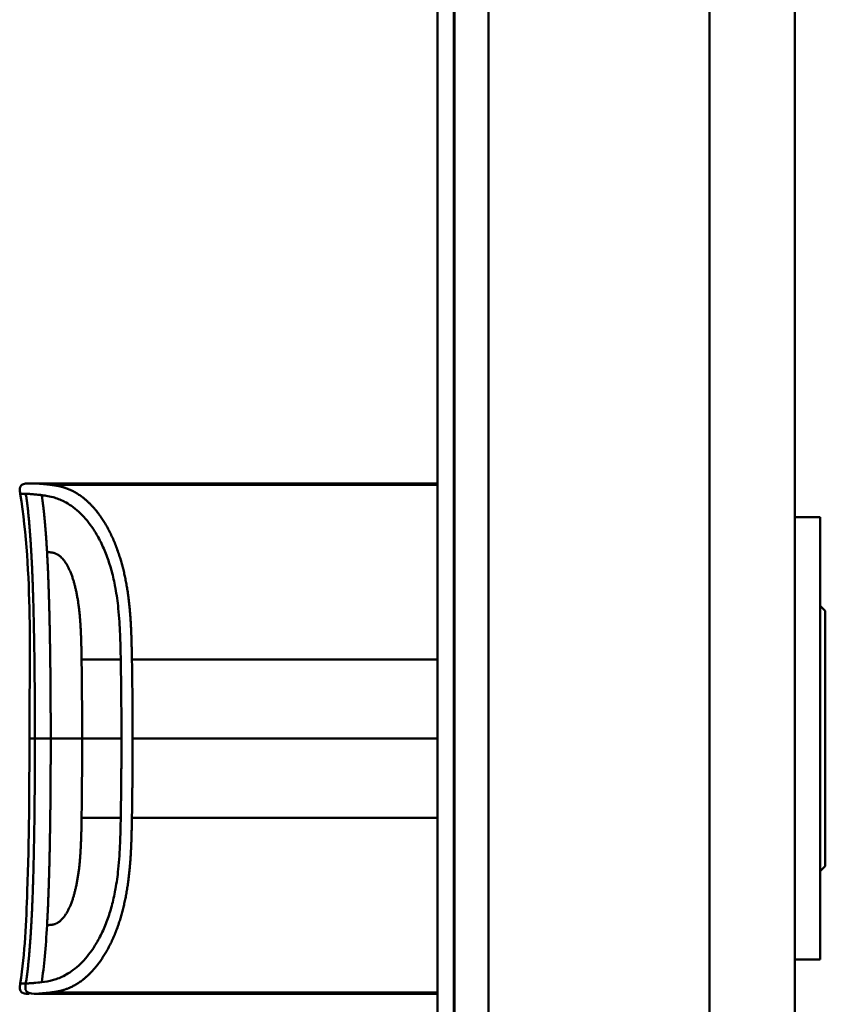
# Model space of a CAD drawing. Header units: millimetres. Extents: x 20 to 833, y 20 to 574.
# Tile 12 of 21: x 389 to 436, y 400 to 458. Entities that reach past the tile are written whole.
import ezdxf

# ---------------------------------------------------------------- set-up
doc = ezdxf.new("R2010")
doc.units = ezdxf.units.MM
doc.header["$LTSCALE"] = 2
doc.layers.add('Sichtbare Kanten(DIN)', color=7, linetype='Continuous', lineweight=50)
doc.layers.add('Sichtbare tangentiale Kanten(DIN)', color=7, linetype='Continuous', lineweight=50)

msp = doc.modelspace()

# ---------------------------------------------------------------- linework, layer by layer
at = {"layer": 'Sichtbare Kanten(DIN)'}
for p, q in [((413.413, 298.547), (413.413, 489.978)), ((414.383, 489.978), (414.383, 298.547)), ((414.413, 489.978), (414.413, 298.547)), ((434.413, 299.547), (434.413, 488.978)), ((400.924, 430.75), (389.745, 430.75)), ((400.924, 430.75), (413.413, 430.75)), ((402.097, 430.746), (402.416, 430.746)), ((402.416, 430.742), (402.416, 430.746)), ((402.504, 430.729), (402.504, 430.72)), ((402.678, 430.738), (402.678, 430.734)), ((403.876, 430.717), (402.911, 430.717)), ((402.971, 430.738), (403.596, 430.738)), ((402.971, 430.735), (402.971, 430.738)), ((403.596, 430.746), (403.876, 430.746)), ((403.596, 430.738), (403.596, 430.746)), ((403.596, 430.735), (403.596, 430.738)), ((403.596, 430.722), (403.596, 430.735)), ((403.596, 430.717), (403.596, 430.722)), ((403.876, 430.746), (403.876, 430.717)), ((404.395, 430.746), (405.881, 430.746)), ((404.395, 430.744), (404.395, 430.746)), ((405.604, 430.744), (404.395, 430.744)), ((404.409, 430.722), (405.604, 430.722)), ((404.409, 430.717), (404.409, 430.722)), ((405.881, 430.717), (404.409, 430.717)), ((404.542, 430.737), (405.604, 430.737)), ((404.542, 430.733), (404.542, 430.737)), ((405.604, 430.733), (404.542, 430.733)), ((405.604, 430.744), (405.604, 430.737)), ((405.604, 430.733), (405.604, 430.737)), ((405.604, 430.733), (405.604, 430.722)), ((405.604, 430.717), (405.604, 430.722)), ((405.881, 430.746), (405.881, 430.717)), ((406.523, 430.719), (406.523, 430.725)), ((406.671, 430.736), (406.671, 430.741)), ((406.758, 430.735), (406.758, 430.739)), ((407.211, 430.737), (407.211, 430.733)), ((407.428, 430.723), (407.44, 430.723)), ((407.428, 430.717), (407.428, 430.723)), ((407.499, 430.731), (407.487, 430.731)), ((407.615, 430.728), (407.615, 430.735)), ((407.62, 430.719), (407.62, 430.728)), ((407.745, 430.721), (407.745, 430.734)), ((408.394, 430.719), (408.394, 430.725)), ((408.542, 430.736), (408.542, 430.741)), ((408.628, 430.735), (408.628, 430.739)), ((409.081, 430.737), (409.081, 430.733)), ((409.298, 430.723), (409.311, 430.723)), ((409.298, 430.717), (409.298, 430.723)), ((409.37, 430.731), (409.357, 430.731)), ((409.485, 430.728), (409.485, 430.735)), ((409.49, 430.719), (409.49, 430.728)), ((409.615, 430.721), (409.615, 430.734)), ((410.456, 430.717), (410.179, 430.717)), ((410.456, 430.738), (410.456, 430.717)), ((411.6, 430.717), (411.6, 430.738)), ((411.877, 430.717), (411.6, 430.717)), ((412.282, 430.746), (413.413, 430.746)), ((412.282, 430.744), (412.282, 430.746)), ((413.413, 430.744), (412.282, 430.744)), ((412.297, 430.722), (413.413, 430.722)), ((412.297, 430.717), (412.297, 430.722)), ((413.413, 430.717), (412.297, 430.717)), ((412.429, 430.737), (413.413, 430.737)), ((412.429, 430.733), (412.429, 430.737)), ((413.413, 430.733), (412.429, 430.733)), ((435.913, 428.762), (434.413, 428.762)), ((435.913, 402.762), (435.913, 428.762)), ((436.213, 423.262), (435.913, 423.562)), ((436.213, 408.262), (436.213, 423.262)), ((436.213, 408.262), (435.913, 407.962)), ((435.913, 402.762), (434.413, 402.762)), ((389.745, 400.75), (389.745, 400.75)), ((390.697, 400.75), (389.751, 400.75)), ((413.413, 400.827), (390.697, 400.827)), ((390.697, 400.75), (390.697, 400.827)), ((400.924, 400.75), (390.697, 400.75)), ((400.924, 400.75), (413.413, 400.75)), ((402.298, 400.772), (402.3, 400.806)), ((403.14, 400.772), (402.298, 400.772)), ((402.3, 400.806), (403.141, 400.806)), ((403.141, 400.806), (403.14, 400.772)), ((403.14, 400.772), (403.14, 400.806)), ((403.35, 400.767), (403.352, 400.811)), ((404.922, 400.772), (403.35, 400.767)), ((403.352, 400.811), (404.924, 400.806)), ((404.922, 400.772), (404.922, 400.806)), ((404.924, 400.806), (404.922, 400.772)), ((405.987, 400.773), (405.988, 400.805)), ((406.265, 400.773), (405.987, 400.773)), ((405.988, 400.805), (406.266, 400.805)), ((406.266, 400.805), (406.265, 400.791)), ((406.265, 400.791), (406.265, 400.805)), ((406.265, 400.773), (406.265, 400.805)), ((406.265, 400.787), (406.265, 400.805)), ((406.265, 400.791), (407.413, 400.791)), ((406.265, 400.787), (406.265, 400.773)), ((407.413, 400.787), (406.265, 400.787)), ((407.413, 400.791), (407.414, 400.805)), ((407.413, 400.787), (407.413, 400.791)), ((407.413, 400.773), (407.413, 400.787)), ((407.69, 400.773), (407.413, 400.773)), ((407.414, 400.805), (407.692, 400.805)), ((407.69, 400.773), (407.69, 400.805)), ((407.692, 400.805), (407.69, 400.773)), ((408.275, 400.773), (408.277, 400.805)), ((409.767, 400.773), (408.275, 400.773)), ((408.277, 400.805), (409.754, 400.805)), ((408.553, 400.777), (408.553, 400.805)), ((408.554, 400.787), (408.553, 400.777)), ((408.553, 400.777), (409.767, 400.777)), ((408.554, 400.791), (408.554, 400.805)), ((408.554, 400.787), (408.554, 400.805)), ((408.555, 400.801), (408.554, 400.791)), ((408.554, 400.791), (409.62, 400.791)), ((409.62, 400.787), (408.554, 400.787)), ((408.555, 400.801), (408.555, 400.805)), ((409.754, 400.801), (408.555, 400.801)), ((409.62, 400.791), (409.62, 400.787)), ((409.62, 400.787), (409.62, 400.791)), ((409.754, 400.801), (409.754, 400.805)), ((409.754, 400.805), (409.754, 400.801)), ((409.767, 400.773), (409.767, 400.777)), ((409.767, 400.777), (409.767, 400.773)), ((410.174, 400.786), (410.175, 400.805)), ((410.175, 400.805), (410.453, 400.805)), ((410.453, 400.805), (410.452, 400.786)), ((410.452, 400.786), (410.452, 400.805)), ((411.021, 400.776), (411.028, 400.776)), ((411.6, 400.786), (411.601, 400.805)), ((411.601, 400.805), (411.879, 400.805)), ((411.879, 400.805), (411.878, 400.786)), ((412.571, 400.797), (412.571, 400.804)), ((412.69, 400.793), (412.702, 400.793)), ((412.762, 400.801), (412.749, 400.801)), ((412.974, 400.787), (412.974, 400.791)), ((413.12, 400.787), (413.12, 400.791))]:
    msp.add_line(p, q, dxfattribs=at)
for centre, major_axis, ratio, start_param, end_param in [((407.303, 430.728), (0.322, 0), 0.013262, 0.786802, 0.914041), ((405.91, 430.719), (-1.913, -0.011), 0.006639, 3.429951, 3.612913), ((409.173, 430.728), (0.322, 0), 0.013262, 0.786802, 0.914041), ((407.781, 430.719), (-1.913, -0.011), 0.006639, 3.429951, 3.612913), ((413.625, 400.83), (-3.451, -0.044), 0.011103, 6.282408, 7.000747), ((425.641, 401.045), (-15.189, -0.259), 0.004801, 6.282857, 6.55779), ((408.433, 400.83), (-3.445, 0.044), 0.011135, 2.422769, 3.141233), ((413.354, 400.792), (0.782, -0.005), 0.010226, 2.454807, 2.912638), ((412.708, 400.794), (0.106, -0.001), 0.007954, 4.233479, 4.541557), ((415.236, 400.786), (2.616, -0.013), 0.003817, 2.751869, 2.81101), ((412.278, 400.789), (1.242, -0.007), 0.008545, 5.745492, 5.865568)]:
    msp.add_ellipse(centre, major_axis=major_axis, ratio=ratio, start_param=start_param, end_param=end_param, dxfattribs=at)
for points, degree, knots in [([(388.901, 430.14), (388.886, 430.237), (388.869, 430.336), (388.879, 430.462), (388.884, 430.491), (388.897, 430.538), (388.904, 430.556), (388.922, 430.591), (388.933, 430.608), (388.958, 430.639), (388.973, 430.652), (389.02, 430.689), (389.057, 430.707), (389.132, 430.731), (389.172, 430.738), (389.25, 430.747), (389.29, 430.749), (389.333, 430.75), (389.338, 430.75), (389.348, 430.75), (389.352, 430.75), (389.361, 430.75), (389.365, 430.75), (389.371, 430.75), (389.373, 430.75), (389.383, 430.75), (389.385, 430.75), (389.394, 430.75), (389.394, 430.75), (389.399, 430.75), (389.402, 430.75), (389.411, 430.75), (389.414, 430.75), (389.419, 430.75), (389.42, 430.75), (389.422, 430.75), (389.423, 430.75), (389.423, 430.75), (389.423, 430.75), (389.424, 430.75), (389.424, 430.75), (389.424, 430.75), (389.424, 430.75), (389.424, 430.75), (389.424, 430.75), (389.424, 430.75)], 3, [0, 0, 0, 0, 0.0294981, 0.0294981, 0.0381621, 0.0381621, 0.0440716, 0.0440716, 0.049991, 0.049991, 0.0559127, 0.0559127, 0.0678955, 0.0678955, 0.0797352, 0.0797352, 0.0915284, 0.0915284, 0.0930023, 0.0930023, 0.0944843, 0.0944843, 0.0959807, 0.0959807, 0.0974675, 0.0974675, 0.1034704, 0.1034704, 0.1270522, 0.1270522, 0.1879354, 0.1879354, 0.2107677, 0.2107677, 0.21505, 0.21505, 0.215418, 0.215418, 0.2156027, 0.2156027, 0.2156258, 0.2156258, 0.215649, 0.215649, 0.2156607, 0.2156607, 0.2156607, 0.2156607]), ([(389.403, 430.75), (389.403, 430.75), (389.405, 430.75), (389.41, 430.75), (389.414, 430.75), (389.418, 430.75), (389.42, 430.75), (389.422, 430.75), (389.423, 430.75), (389.425, 430.75), (389.425, 430.75), (389.426, 430.75), (389.426, 430.75), (389.427, 430.75), (389.427, 430.75), (389.427, 430.75)], 3, [0.0356404, 0.0356404, 0.0356404, 0.0356404, 0.0963736, 0.0963736, 0.1923322, 0.1923322, 0.2283167, 0.2283167, 0.2553051, 0.2553051, 0.2603655, 0.2603655, 0.2613146, 0.2613146, 0.2613489, 0.2613489, 0.2613489, 0.2613489]), ([(389.418, 430.75), (389.418, 430.75), (389.419, 430.75), (389.42, 430.75), (389.422, 430.75), (389.424, 430.75), (389.426, 430.75), (389.427, 430.75)], 5, [0.7314112, 0.7314112, 0.7314112, 0.7314112, 0.7314112, 0.7314112, 0.7759948, 0.8859861, 0.9913683, 0.9913683, 0.9913683, 0.9913683, 0.9913683, 0.9913683]), ([(389.424, 430.75), (389.472, 430.75), (389.431, 430.75), (389.609, 430.75), (389.638, 430.75), (389.677, 430.75), (389.685, 430.75), (389.71, 430.75), (389.713, 430.75), (389.72, 430.75), (389.721, 430.75), (389.722, 430.75), (389.722, 430.75), (389.723, 430.75), (389.723, 430.75), (389.723, 430.75), (389.724, 430.75), (389.724, 430.75)], 3, [0, 0, 0, 0, 0.4074533, 0.4074533, 0.5323051, 0.5323051, 0.5636649, 0.5636649, 0.5676307, 0.5676307, 0.5681302, 0.5681302, 0.568254, 0.568254, 0.5683156, 0.5683156, 0.568354, 0.568354, 0.568354, 0.568354]), ([(389.61, 430.75), (389.614, 430.75), (389.624, 430.75), (389.641, 430.75), (389.665, 430.75), (389.692, 430.75), (389.716, 430.75), (389.732, 430.75), (389.742, 430.75), (389.745, 430.75)], 5, [5.266462, 5.266462, 5.266462, 5.266462, 5.266462, 5.266462, 5.666285, 6.463001, 7.259718, 8.056434, 8.413102, 8.413102, 8.413102, 8.413102, 8.413102, 8.413102]), ([(389.745, 430.75), (389.745, 430.75), (389.744, 430.75), (389.74, 430.75), (389.735, 430.75), (389.731, 430.75), (389.727, 430.75), (389.724, 430.75)], 5, [0, 0, 0, 0, 0, 0, 0.00005315, 0.00605576, 0.01942288, 0.01942288, 0.01942288, 0.01942288, 0.01942288, 0.01942288]), ([(402.678, 430.738), (402.581, 430.739), (402.484, 430.741), (402.291, 430.744), (402.194, 430.745), (402.097, 430.746)], 3, [-0.1052572, -0.1052572, -0.1052572, -0.1052572, -0.0526291, -0.0526291, -0.000001, -0.000001, -0.000001, -0.000001]), ([(402.911, 430.717), (402.836, 430.717), (402.76, 430.718), (402.688, 430.718), (402.614, 430.718), (402.544, 430.719), (402.482, 430.72), (402.427, 430.721), (402.381, 430.722), (402.344, 430.723), (402.301, 430.724), (402.274, 430.725), (402.26, 430.727), (402.251, 430.727), (402.247, 430.728), (402.247, 430.729), (402.247, 430.73), (402.25, 430.731), (402.277, 430.732), (402.299, 430.733), (402.334, 430.734), (402.382, 430.735), (402.419, 430.736), (402.462, 430.736), (402.511, 430.737), (402.562, 430.737), (402.619, 430.737), (402.678, 430.738)], 3, [0, 0, 0, 0, 0.0225711, 0.0225711, 0.0225711, 0.0454923, 0.0454923, 0.0454923, 0.0656128, 0.0656128, 0.0656128, 0.088775, 0.088775, 0.088775, 0.1028625, 0.1028625, 0.1028625, 0.1164275, 0.1164275, 0.1164275, 0.1276054, 0.1276054, 0.1276054, 0.1362092, 0.1362092, 0.1362092, 0.1454311, 0.1454311, 0.1454311, 0.1454311]), ([(402.416, 430.746), (402.508, 430.745), (402.601, 430.744), (402.786, 430.741), (402.878, 430.74), (402.971, 430.738)], 3, [-0.1005752, -0.1005752, -0.1005752, -0.1005752, -0.0502881, -0.0502881, -0.000001, -0.000001, -0.000001, -0.000001]), ([(406.537, 430.737), (406.509, 430.737), (406.485, 430.738), (406.447, 430.738), (406.433, 430.739), (406.402, 430.74), (406.395, 430.741), (406.41, 430.742), (406.429, 430.743), (406.496, 430.744), (406.544, 430.745), (406.652, 430.745), (406.727, 430.746), (406.937, 430.746), (407.044, 430.746), (407.21, 430.746), (407.36, 430.746), (407.718, 430.746), (407.802, 430.745), (407.897, 430.745)], 3, [0, 0, 0, 0, 0.0114915, 0.0114915, 0.0227532, 0.0227532, 0.0450369, 0.0450369, 0.0645561, 0.0645561, 0.0860668, 0.0860668, 0.1052548, 0.1052548, 0.1231602, 0.1231602, 0.1329564, 0.1329564, 0.1429347, 0.1429347, 0.1429347, 0.1429347]), ([(406.523, 430.725), (406.67, 430.724), (406.806, 430.723), (407.037, 430.722), (407.115, 430.722), (407.27, 430.722), (407.357, 430.722), (407.428, 430.723)], 3, [0, 0, 0, 0, 0.04647205, 0.04647205, 0.06998895, 0.06998895, 0.09284234, 0.09284234, 0.09284234, 0.09284234]), ([(407.487, 430.731), (407.355, 430.733), (407.157, 430.733), (406.908, 430.734), (406.824, 430.735), (406.67, 430.736), (406.596, 430.736), (406.537, 430.737)], 3, [0, 0, 0, 0, 0.04648501, 0.04648501, 0.06986245, 0.06986245, 0.09248547, 0.09248547, 0.09248547, 0.09248547]), ([(407.213, 430.744), (407.15, 430.744), (407.087, 430.744), (407.024, 430.744), (406.951, 430.744), (406.9, 430.744), (406.867, 430.744), (406.819, 430.744), (406.781, 430.743), (406.748, 430.743), (406.724, 430.743), (406.706, 430.743), (406.693, 430.742), (406.679, 430.742), (406.672, 430.742), (406.671, 430.741)], 3, [0, 0, 0, 0, 0.0188348, 0.0188348, 0.0188348, 0.0412232, 0.0412232, 0.0412232, 0.0734599, 0.0734599, 0.0734599, 0.0962138, 0.0962138, 0.0962138, 0.1202703, 0.1202703, 0.1202703, 0.1202703]), ([(406.671, 430.741), (406.671, 430.741), (406.676, 430.74), (406.689, 430.74), (406.702, 430.74), (406.723, 430.739), (406.758, 430.739)], 3, [0, 0, 0, 0, 0.01167029, 0.01167029, 0.01167029, 0.02361101, 0.02361101, 0.02361101, 0.02361101]), ([(406.758, 430.739), (406.795, 430.739), (406.845, 430.738), (406.899, 430.738), (406.954, 430.738), (407.006, 430.738), (407.07, 430.737)], 3, [0, 0, 0, 0, 0.01715883, 0.01715883, 0.01715883, 0.03436624, 0.03436624, 0.03436624, 0.03436624]), ([(407.879, 430.727), (407.872, 430.725), (407.852, 430.724), (407.779, 430.721), (407.733, 430.721), (407.629, 430.719), (407.553, 430.718), (407.406, 430.717), (407.316, 430.717), (407.131, 430.716), (407.038, 430.717), (406.947, 430.717)], 3, [0, 0, 0, 0, 0.0226843, 0.0226843, 0.0471214, 0.0471214, 0.0950996, 0.0950996, 0.1652353, 0.1652353, 0.2353795, 0.2353795, 0.2353795, 0.2353795]), ([(407.07, 430.737), (407.094, 430.737), (407.117, 430.737), (407.141, 430.737), (407.142, 430.737), (407.154, 430.737), (407.165, 430.737), (407.181, 430.737), (407.199, 430.737), (407.211, 430.737)], 3, [0, 0, 0, 0, 0.007243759, 0.007243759, 0.007243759, 0.007783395, 0.007783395, 0.007783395, 0.008527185, 0.008527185, 0.008527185, 0.008527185]), ([(407.211, 430.737), (407.297, 430.737), (407.358, 430.736), (407.426, 430.736), (407.494, 430.736), (407.557, 430.735), (407.615, 430.735)], 3, [0, 0, 0, 0, 0.02152225, 0.02152225, 0.02152225, 0.04305819, 0.04305819, 0.04305819, 0.04305819]), ([(407.44, 430.723), (407.468, 430.723), (407.495, 430.723), (407.518, 430.724), (407.541, 430.724), (407.56, 430.724), (407.576, 430.725), (407.584, 430.725), (407.592, 430.725), (407.6, 430.726), (407.606, 430.726), (407.611, 430.726), (407.615, 430.727), (407.622, 430.727), (407.621, 430.728), (407.615, 430.728), (407.609, 430.729), (407.599, 430.729), (407.585, 430.73), (407.571, 430.73), (407.552, 430.731), (407.53, 430.731)], 3, [0, 0, 0, 0, 0.00910864, 0.00910864, 0.00910864, 0.01796935, 0.01796935, 0.01796935, 0.02226226, 0.02226226, 0.02226226, 0.02577904, 0.02577904, 0.02577904, 0.03210922, 0.03210922, 0.03210922, 0.0373818, 0.0373818, 0.0373818, 0.04265759, 0.04265759, 0.04265759, 0.04265759]), ([(407.745, 430.734), (407.772, 430.733), (407.797, 430.733), (407.817, 430.732), (407.836, 430.732), (407.851, 430.731), (407.861, 430.731), (407.872, 430.73), (407.878, 430.73), (407.881, 430.729), (407.882, 430.729), (407.883, 430.728), (407.883, 430.728), (407.883, 430.728), (407.882, 430.727), (407.879, 430.727)], 3, [0, 0, 0, 0, 0.01175175, 0.01175175, 0.01175175, 0.02263408, 0.02263408, 0.02263408, 0.03418299, 0.03418299, 0.03418299, 0.0383665, 0.0383665, 0.0383665, 0.0427469, 0.0427469, 0.0427469, 0.0427469]), ([(408.407, 430.737), (408.379, 430.737), (408.356, 430.738), (408.317, 430.738), (408.303, 430.739), (408.272, 430.74), (408.265, 430.741), (408.28, 430.742), (408.299, 430.743), (408.366, 430.744), (408.414, 430.745), (408.523, 430.745), (408.597, 430.746), (408.808, 430.746), (408.915, 430.746), (409.08, 430.746), (409.231, 430.746), (409.588, 430.746), (409.672, 430.745), (409.768, 430.745)], 3, [0, 0, 0, 0, 0.0114915, 0.0114915, 0.0227532, 0.0227532, 0.0450369, 0.0450369, 0.0645561, 0.0645561, 0.0860667, 0.0860667, 0.1052546, 0.1052546, 0.12316, 0.12316, 0.1329562, 0.1329562, 0.1429345, 0.1429345, 0.1429345, 0.1429345]), ([(408.394, 430.725), (408.54, 430.724), (408.677, 430.723), (408.907, 430.722), (408.985, 430.722), (409.14, 430.722), (409.227, 430.722), (409.298, 430.723)], 3, [0, 0, 0, 0, 0.04647205, 0.04647205, 0.06998895, 0.06998895, 0.09284234, 0.09284234, 0.09284234, 0.09284234]), ([(409.357, 430.731), (409.226, 430.733), (409.027, 430.733), (408.779, 430.734), (408.694, 430.735), (408.541, 430.736), (408.467, 430.736), (408.407, 430.737)], 3, [0, 0, 0, 0, 0.04648501, 0.04648501, 0.06986246, 0.06986246, 0.09248548, 0.09248548, 0.09248548, 0.09248548]), ([(409.083, 430.744), (409.021, 430.744), (408.957, 430.744), (408.895, 430.744), (408.821, 430.744), (408.771, 430.744), (408.737, 430.744), (408.69, 430.744), (408.651, 430.743), (408.618, 430.743), (408.595, 430.743), (408.576, 430.743), (408.563, 430.742), (408.55, 430.742), (408.543, 430.742), (408.542, 430.741)], 3, [0, 0, 0, 0, 0.0188348, 0.0188348, 0.0188348, 0.0412232, 0.0412232, 0.0412232, 0.0734599, 0.0734599, 0.0734599, 0.0962138, 0.0962138, 0.0962138, 0.1202703, 0.1202703, 0.1202703, 0.1202703]), ([(408.542, 430.741), (408.542, 430.741), (408.546, 430.74), (408.559, 430.74), (408.572, 430.74), (408.593, 430.739), (408.628, 430.739)], 3, [0, 0, 0, 0, 0.01167029, 0.01167029, 0.01167029, 0.02361101, 0.02361101, 0.02361101, 0.02361101]), ([(408.628, 430.739), (408.666, 430.739), (408.716, 430.738), (408.77, 430.738), (408.824, 430.738), (408.877, 430.738), (408.941, 430.737)], 3, [0, 0, 0, 0, 0.01715883, 0.01715883, 0.01715883, 0.03436624, 0.03436624, 0.03436624, 0.03436624]), ([(409.75, 430.727), (409.742, 430.725), (409.722, 430.724), (409.649, 430.721), (409.603, 430.721), (409.499, 430.719), (409.424, 430.718), (409.276, 430.717), (409.187, 430.717), (409.002, 430.716), (408.909, 430.717), (408.817, 430.717)], 3, [0, 0, 0, 0, 0.0226843, 0.0226843, 0.0471214, 0.0471214, 0.0950996, 0.0950996, 0.1652353, 0.1652353, 0.2353795, 0.2353795, 0.2353795, 0.2353795]), ([(408.941, 430.737), (408.964, 430.737), (408.988, 430.737), (409.011, 430.737), (409.013, 430.737), (409.024, 430.737), (409.035, 430.737), (409.051, 430.737), (409.07, 430.737), (409.081, 430.737)], 3, [0, 0, 0, 0, 0.007243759, 0.007243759, 0.007243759, 0.007783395, 0.007783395, 0.007783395, 0.008527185, 0.008527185, 0.008527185, 0.008527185]), ([(409.081, 430.737), (409.168, 430.737), (409.228, 430.736), (409.296, 430.736), (409.364, 430.736), (409.428, 430.735), (409.485, 430.735)], 3, [0, 0, 0, 0, 0.02152225, 0.02152225, 0.02152225, 0.04305819, 0.04305819, 0.04305819, 0.04305819]), ([(409.311, 430.723), (409.339, 430.723), (409.365, 430.723), (409.389, 430.724), (409.412, 430.724), (409.431, 430.724), (409.447, 430.725), (409.454, 430.725), (409.463, 430.725), (409.47, 430.726), (409.476, 430.726), (409.482, 430.726), (409.485, 430.727), (409.492, 430.727), (409.492, 430.728), (409.485, 430.728), (409.479, 430.729), (409.469, 430.729), (409.455, 430.73), (409.441, 430.73), (409.423, 430.731), (409.4, 430.731)], 3, [0, 0, 0, 0, 0.00910864, 0.00910864, 0.00910864, 0.01796935, 0.01796935, 0.01796935, 0.02226226, 0.02226226, 0.02226226, 0.02577904, 0.02577904, 0.02577904, 0.03210922, 0.03210922, 0.03210922, 0.0373818, 0.0373818, 0.0373818, 0.04265759, 0.04265759, 0.04265759, 0.04265759]), ([(409.615, 430.734), (409.643, 430.733), (409.667, 430.733), (409.688, 430.732), (409.707, 430.732), (409.721, 430.731), (409.732, 430.731), (409.743, 430.73), (409.749, 430.73), (409.752, 430.729), (409.753, 430.729), (409.753, 430.728), (409.754, 430.728), (409.754, 430.728), (409.753, 430.727), (409.75, 430.727)], 3, [0, 0, 0, 0, 0.01175174, 0.01175174, 0.01175174, 0.02263405, 0.02263405, 0.02263405, 0.03418298, 0.03418298, 0.03418298, 0.0383665, 0.0383665, 0.0383665, 0.0427469, 0.0427469, 0.0427469, 0.0427469]), ([(410.179, 430.717), (410.179, 430.725), (410.179, 430.731), (410.179, 430.738), (410.175, 430.739), (410.238, 430.742), (410.274, 430.743), (410.377, 430.744), (410.437, 430.745), (410.593, 430.746), (410.688, 430.746), (410.928, 430.746), (411.073, 430.746), (411.292, 430.746), (411.399, 430.746), (411.573, 430.745), (411.64, 430.745), (411.753, 430.743), (411.794, 430.743), (411.842, 430.741), (411.855, 430.741), (411.869, 430.739), (411.872, 430.739), (411.875, 430.738), (411.876, 430.738), (411.877, 430.738), (411.877, 430.738), (411.877, 430.738), (411.877, 430.738), (411.877, 430.738), (411.877, 430.738), (411.877, 430.737), (411.877, 430.737), (411.877, 430.737), (411.877, 430.737), (411.877, 430.737), (411.877, 430.737), (411.877, 430.737), (411.877, 430.737), (411.877, 430.737), (411.877, 430.737), (411.877, 430.732), (411.877, 430.726), (411.877, 430.717)], 3, [0, 0, 0, 0, 0.1092334, 0.1092334, 0.1490232, 0.1490232, 0.1726138, 0.1726138, 0.1937378, 0.1937378, 0.2182547, 0.2182547, 0.2526067, 0.2526067, 0.2870093, 0.2870093, 0.3152043, 0.3152043, 0.3443314, 0.3443314, 0.3644971, 0.3644971, 0.3751144, 0.3751144, 0.3803766, 0.3803766, 0.3830492, 0.3830492, 0.38432, 0.38432, 0.3850207, 0.3850207, 0.3856281, 0.3856281, 0.3856453, 0.3856453, 0.3856529, 0.3856529, 0.385659, 0.385659, 0.3856615, 0.3856615, 0.5165283, 0.5165283, 0.5165283, 0.5165283]), ([(411.6, 430.717), (411.6, 430.723), (411.6, 430.728), (411.6, 430.733), (411.6, 430.735), (411.6, 430.736), (411.6, 430.738), (411.6, 430.738), (411.599, 430.739), (411.596, 430.739), (411.589, 430.74), (411.573, 430.741), (411.54, 430.742), (411.517, 430.742), (411.486, 430.743), (411.446, 430.743), (411.405, 430.743), (411.357, 430.744), (411.303, 430.744), (411.24, 430.744), (411.172, 430.744), (411.103, 430.744), (411.085, 430.744), (411.061, 430.744), (411.032, 430.744), (410.968, 430.744), (410.884, 430.744), (410.802, 430.744), (410.743, 430.744), (410.689, 430.744), (410.642, 430.743), (410.598, 430.743), (410.564, 430.743), (410.537, 430.742), (410.508, 430.741), (410.489, 430.741), (410.476, 430.74), (410.461, 430.739), (410.456, 430.739), (410.456, 430.738)], 3, [0, 0, 0, 0, 0.0858896, 0.0858896, 0.0858896, 0.1279276, 0.1279276, 0.1279276, 0.1432993, 0.1432993, 0.1432993, 0.1836295, 0.1836295, 0.1836295, 0.21198, 0.21198, 0.21198, 0.2404515, 0.2404515, 0.2404515, 0.2735893, 0.2735893, 0.2735893, 0.2822713, 0.2822713, 0.2822713, 0.3015509, 0.3015509, 0.3015509, 0.3153228, 0.3153228, 0.3153228, 0.328077, 0.328077, 0.328077, 0.3418436, 0.3418436, 0.3418436, 0.3581502, 0.3581502, 0.3581502, 0.3581502]), ([(410.856, 430.75), (410.856, 430.75), (410.856, 430.75), (410.857, 430.75), (410.857, 430.75), (410.857, 430.75), (410.858, 430.75), (410.859, 430.75), (410.86, 430.75), (410.864, 430.75), (410.868, 430.75), (410.878, 430.75), (410.885, 430.75), (410.904, 430.75), (410.917, 430.75), (411.758, 430.75), (412.586, 430.75), (413.413, 430.75)], 3, [0, 0, 0, 0, 0.000016, 0.000016, 0.0000801, 0.0000801, 0.0002083, 0.0002083, 0.0004646, 0.0004646, 0.0014899, 0.0014899, 0.0035405, 0.0035405, 0.0073855, 0.0073855, 0.2557318, 0.2557318, 0.2557318, 0.2557318]), ([(388.901, 401.36), (389.181, 403.153), (389.247, 404.974), (389.416, 409.773), (389.436, 412.762), (389.436, 415.75)], 3, [0, 0, 0, 0, 0.544198, 0.544198, 1.440627, 1.440627, 1.440627, 1.440627]), ([(389.418, 400.75), (389.418, 400.75), (389.418, 400.75), (389.418, 400.75), (389.418, 400.75), (389.418, 400.75), (389.417, 400.75), (389.417, 400.75), (389.417, 400.75), (389.416, 400.75), (389.416, 400.75), (389.41, 400.75), (389.404, 400.75), (389.389, 400.75), (389.378, 400.75), (389.283, 400.75), (389.196, 400.753), (389.073, 400.787), (389.032, 400.804), (388.98, 400.841), (388.964, 400.855), (388.936, 400.887), (388.924, 400.904), (388.895, 400.961), (388.884, 401.003), (388.866, 401.15), (388.885, 401.256), (388.901, 401.36)], 3, [0, 0, 0, 0, 0.0000321, 0.0000321, 0.0000444, 0.0000444, 0.0000689, 0.0000689, 0.0001181, 0.0001181, 0.0003147, 0.0003147, 0.0018874, 0.0018874, 0.0050328, 0.0050328, 0.0305554, 0.0305554, 0.0433719, 0.0433719, 0.0497069, 0.0497069, 0.0560404, 0.0560404, 0.068796, 0.068796, 0.1003574, 0.1003574, 0.1003574, 0.1003574]), ([(389.745, 400.75), (389.744, 400.75), (389.742, 400.75), (389.74, 400.75), (389.738, 400.75), (389.735, 400.75), (389.733, 400.75), (389.729, 400.75), (389.727, 400.75), (389.72, 400.75), (389.716, 400.75), (389.712, 400.75), (389.71, 400.75), (389.71, 400.75), (389.71, 400.75), (389.71, 400.75)], 3, [0, 0, 0, 0, 0.000404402, 0.000404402, 0.000854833, 0.000854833, 0.001462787, 0.001462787, 0.002449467, 0.002449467, 0.004271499, 0.004271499, 0.005378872, 0.005378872, 0.005675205, 0.005675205, 0.005675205, 0.005675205]), ([(411.028, 400.776), (411.063, 400.776), (411.097, 400.776), (411.197, 400.776), (411.262, 400.777), (411.373, 400.777), (411.418, 400.778), (411.496, 400.779), (411.525, 400.78), (411.587, 400.783), (411.6, 400.784), (411.6, 400.786)], 3, [-0.09871822, -0.09871822, -0.09871822, -0.09871822, -0.08841169, -0.08841169, -0.06862142, -0.06862142, -0.05132957, -0.05132957, -0.03330955, -0.03330955, 0, 0, 0, 0])]:
    msp.add_open_spline(points, degree=degree, knots=knots, dxfattribs=at)
for points, weights, knots in [([(403.596, 430.735), (403.378, 430.735), (403.161, 430.735), (402.943, 430.735), (402.908, 430.735), (402.876, 430.735), (402.844, 430.735), (402.81, 430.735), (402.777, 430.734), (402.748, 430.734), (402.714, 430.734), (402.683, 430.734), (402.656, 430.734), (402.626, 430.734), (402.601, 430.733), (402.58, 430.733), (402.553, 430.732), (402.533, 430.732), (402.52, 430.731), (402.509, 430.731), (402.504, 430.73), (402.504, 430.729)], [1, 1, 1, 1, 0.99849745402, 0.99849745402, 1, 0.998977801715, 0.998977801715, 1, 0.999210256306, 0.999210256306, 1, 0.999393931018, 0.999393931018, 1, 0.999355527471, 0.999355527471, 1, 0.999661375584, 0.999661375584, 1], [0, 0, 0, 0, 0.0652493, 0.0652493, 0.0652493, 0.0751466, 0.0751466, 0.0751466, 0.0849511, 0.0849511, 0.0849511, 0.0950243, 0.0950243, 0.0950243, 0.1051429, 0.1051429, 0.1051429, 0.1194039, 0.1194039, 0.1194039, 0.1309839, 0.1309839, 0.1309839, 0.1309839]), ([(402.504, 430.729), (402.504, 430.728), (402.514, 430.727), (402.535, 430.726), (402.546, 430.726), (402.56, 430.726), (402.577, 430.725), (402.594, 430.725), (402.613, 430.724), (402.636, 430.724), (402.657, 430.724), (402.68, 430.723), (402.706, 430.723), (402.73, 430.723), (402.755, 430.723), (402.782, 430.723), (402.831, 430.723), (402.885, 430.722), (402.943, 430.722), (403.161, 430.722), (403.378, 430.722), (403.596, 430.722)], [1, 0.99534372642, 0.99534372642, 1, 0.998494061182, 0.998494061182, 1, 0.998460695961, 0.998460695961, 1, 0.998657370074, 0.998657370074, 1, 0.998874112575, 0.998874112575, 1, 0.996743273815, 0.996743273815, 1, 1, 1, 1], [0, 0, 0, 0, 0.0167499, 0.0167499, 0.0167499, 0.0259531, 0.0259531, 0.0259531, 0.0351695, 0.0351695, 0.0351695, 0.0438009, 0.0438009, 0.0438009, 0.0518097, 0.0518097, 0.0518097, 0.065886, 0.065886, 0.065886, 0.1311352, 0.1311352, 0.1311352, 0.1311352]), ([(406.915, 430.717), (406.854, 430.717), (406.795, 430.717), (406.739, 430.718), (406.679, 430.718), (406.623, 430.718), (406.568, 430.719), (406.533, 430.719), (406.498, 430.719), (406.463, 430.72), (406.459, 430.72), (406.454, 430.72), (406.45, 430.72)], [1, 0.999971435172, 0.999971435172, 1, 0.999946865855, 0.999946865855, 1, 0.999474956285, 0.999474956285, 1, 1, 1, 1], [0, 0, 0, 0, 0.01792662, 0.01792662, 0.01792662, 0.0358754, 0.0358754, 0.0358754, 0.04736768, 0.04736768, 0.04736768, 0.04890663, 0.04890663, 0.04890663, 0.04890663]), ([(407.834, 430.743), (407.754, 430.743), (407.678, 430.743), (407.605, 430.744), (407.564, 430.744), (407.524, 430.744), (407.484, 430.744), (407.443, 430.744), (407.402, 430.744), (407.361, 430.744), (407.324, 430.744), (407.287, 430.744), (407.25, 430.744), (407.237, 430.744), (407.225, 430.744), (407.213, 430.744)], [1, 1.00798459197, 1.00798459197, 1, 1.00194930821, 1.00194930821, 1, 1.00189086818, 1.00189086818, 1, 1, 1, 1, 1.00147352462, 1.00147352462, 1], [0, 0, 0, 0, 0.02429045, 0.02429045, 0.02429045, 0.03732361, 0.03732361, 0.03732361, 0.05061544, 0.05061544, 0.05061544, 0.06177209, 0.06177209, 0.06177209, 0.06549098, 0.06549098, 0.06549098, 0.06549098]), ([(408.785, 430.717), (408.724, 430.717), (408.666, 430.717), (408.609, 430.718), (408.55, 430.718), (408.493, 430.718), (408.439, 430.719), (408.403, 430.719), (408.368, 430.719), (408.334, 430.72), (408.329, 430.72), (408.325, 430.72), (408.32, 430.72)], [1, 0.999971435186, 0.999971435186, 1, 0.999946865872, 0.999946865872, 1, 0.999474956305, 0.999474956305, 1, 1, 1, 1], [0, 0, 0, 0, 0.01792662, 0.01792662, 0.01792662, 0.0358754, 0.0358754, 0.0358754, 0.04736768, 0.04736768, 0.04736768, 0.04890663, 0.04890663, 0.04890663, 0.04890663]), ([(409.704, 430.743), (409.624, 430.743), (409.548, 430.743), (409.475, 430.744), (409.435, 430.744), (409.395, 430.744), (409.355, 430.744), (409.314, 430.744), (409.272, 430.744), (409.231, 430.744), (409.194, 430.744), (409.157, 430.744), (409.12, 430.744), (409.108, 430.744), (409.095, 430.744), (409.083, 430.744)], [1, 1.00798459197, 1.00798459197, 1, 1.00194930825, 1.00194930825, 1, 1.00189086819, 1.00189086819, 1, 1, 1, 1, 1.00147352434, 1.00147352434, 1], [0, 0, 0, 0, 0.02429045, 0.02429045, 0.02429045, 0.03732361, 0.03732361, 0.03732361, 0.05061544, 0.05061544, 0.05061544, 0.06177209, 0.06177209, 0.06177209, 0.06549098, 0.06549098, 0.06549098, 0.06549098])]:
    msp.add_rational_spline(points, weights, degree=3, knots=knots, dxfattribs=at)
for points in [[(406.45, 430.72), (406.474, 430.722), (406.499, 430.723), (406.523, 430.725)], [(406.947, 430.717), (406.936, 430.717), (406.925, 430.717), (406.915, 430.717)], [(407.897, 430.745), (407.876, 430.744), (407.855, 430.743), (407.834, 430.743)], [(408.32, 430.72), (408.345, 430.722), (408.369, 430.723), (408.394, 430.725)], [(408.817, 430.717), (408.806, 430.717), (408.796, 430.717), (408.785, 430.717)], [(409.768, 430.745), (409.747, 430.744), (409.726, 430.743), (409.704, 430.743)], [(388.901, 430.14), (388.901, 430.14), (388.901, 430.14), (388.901, 430.14)], [(389.436, 415.75), (389.436, 420.55), (389.64, 425.397), (388.901, 430.14)], [(412.29, 400.775), (412.293, 400.775), (412.354, 400.779), (412.354, 400.779)], [(412.819, 400.772), (412.575, 400.773), (412.332, 400.774), (412.29, 400.775)], [(412.574, 400.789), (412.419, 400.791), (412.302, 400.793), (412.305, 400.797)], [(412.305, 400.797), (412.306, 400.798), (412.311, 400.798), (412.314, 400.798)], [(412.314, 400.798), (412.339, 400.801), (412.446, 400.803), (412.654, 400.805)], [(412.354, 400.779), (412.354, 400.779), (412.541, 400.777), (412.751, 400.777)], [(412.592, 400.799), (412.548, 400.797), (412.575, 400.795), (412.659, 400.794)], [(412.974, 400.787), (412.797, 400.788), (412.675, 400.788), (412.574, 400.789)], [(412.654, 400.805), (412.831, 400.806), (413.003, 400.806), (413.245, 400.806)], [(412.702, 400.793), (412.783, 400.792), (412.904, 400.792), (413.084, 400.791)], [(412.751, 400.777), (412.996, 400.776), (413.2, 400.776), (413.345, 400.777)], [(413.327, 400.801), (413.141, 400.802), (412.976, 400.802), (412.817, 400.801)], [(413.015, 400.772), (412.952, 400.772), (412.889, 400.772), (412.819, 400.772)], [(413.12, 400.787), (413.098, 400.787), (412.975, 400.787), (412.974, 400.787)], [(413.413, 400.773), (413.3, 400.772), (413.169, 400.772), (413.015, 400.772)], [(413.084, 400.791), (413.219, 400.791), (413.325, 400.79), (413.413, 400.789)], [(413.413, 400.785), (413.348, 400.785), (413.252, 400.786), (413.12, 400.787)], [(413.245, 400.806), (413.293, 400.806), (413.352, 400.805), (413.413, 400.805)], [(413.413, 400.801), (413.38, 400.801), (413.35, 400.801), (413.327, 400.801)]]:
    msp.add_open_spline(points, degree=3, dxfattribs=at)
at = {"layer": 'Sichtbare tangentiale Kanten(DIN)'}
for p, q in [((416.413, 488.978), (416.413, 299.547)), ((429.413, 299.547), (429.413, 488.978)), ((413.413, 430.672), (390.697, 430.672)), ((407.07, 430.734), (407.07, 430.737)), ((407.44, 430.717), (407.44, 430.723)), ((408.941, 430.734), (408.941, 430.737)), ((409.311, 430.717), (409.311, 430.723)), ((392.503, 420.408), (392.503, 420.416)), ((394.805, 420.408), (392.503, 420.408)), ((413.413, 420.408), (395.462, 420.408)), ((395.501, 415.75), (413.413, 415.75)), ((394.805, 411.092), (392.503, 411.092)), ((392.503, 411.092), (392.503, 411.084)), ((413.413, 411.092), (395.462, 411.092)), ((389.224, 401.36), (389.225, 401.36)), ((410.452, 400.786), (410.452, 400.805)), ((411.025, 400.772), (411.025, 400.776)), ((411.878, 400.786), (411.878, 400.805)), ((412.574, 400.789), (412.574, 400.796)), ((412.592, 400.799), (412.592, 400.804)), ((412.749, 400.801), (412.749, 400.805)), ((412.762, 400.801), (412.762, 400.805)), ((412.817, 400.801), (412.817, 400.805)), ((412.819, 400.772), (412.819, 400.776)), ((413.015, 400.772), (413.015, 400.776)), ((413.327, 400.801), (413.327, 400.805))]:
    msp.add_line(p, q, dxfattribs=at)
for centre, major_axis, start_param, end_param in [((392.227, 415.19), (0.016, 10.727), 4.764655, 5.220371), ((392.227, 416.31), (0.016, -10.727), 1.062815, 1.518592)]:
    msp.add_ellipse(centre, major_axis=major_axis, ratio=0.028644, start_param=start_param, end_param=end_param, dxfattribs=at)
for points, degree, knots in [([(390.697, 430.672), (390.697, 430.672), (390.69, 430.673), (390.65, 430.678), (390.58, 430.687), (390.483, 430.699), (390.362, 430.711), (390.231, 430.724), (390.112, 430.734), (390.003, 430.742), (389.906, 430.747), (389.837, 430.749), (389.789, 430.75), (389.76, 430.75), (389.745, 430.75)], 5, [0, 0, 0, 0, 0, 0, 0.0000789, 0.0138137, 0.0766896, 0.1395656, 0.2024415, 0.2653174, 0.3281933, 0.3910693, 0.4539452, 0.516768, 0.516768, 0.516768, 0.516768, 0.516768, 0.516768]), ([(395.462, 420.408), (395.462, 420.412), (395.454, 420.85), (395.438, 421.723), (395.392, 423.048), (395.224, 424.822), (394.688, 426.928), (393.866, 428.609), (392.951, 429.716), (392.061, 430.338), (391.446, 430.551), (391.047, 430.626), (390.809, 430.658), (390.697, 430.672)], 5, [0, 0, 0, 0, 0, 0, 0.002102, 0.219803, 0.437505, 0.655206, 0.872907, 1.090608, 1.308309, 1.52601, 1.743633, 1.743633, 1.743633, 1.743633, 1.743633, 1.743633]), ([(388.901, 430.14), (388.902, 430.14), (388.902, 430.14), (388.902, 430.14), (388.903, 430.14), (388.903, 430.14), (388.903, 430.14), (388.905, 430.14), (388.907, 430.14), (388.912, 430.14), (388.917, 430.14), (388.924, 430.14), (388.934, 430.139), (388.944, 430.139), (388.956, 430.139), (388.972, 430.139), (388.978, 430.139), (388.985, 430.139), (388.992, 430.139), (389.004, 430.139), (389.016, 430.139), (389.031, 430.139), (389.055, 430.139), (389.082, 430.139), (389.115, 430.14), (389.146, 430.14), (389.183, 430.14), (389.223, 430.14), (389.224, 430.14), (389.225, 430.14), (389.225, 430.14)], 3, [0.1681613, 0.1681613, 0.1681613, 0.1681613, 0.2202767, 0.2202767, 0.2202767, 0.2309529, 0.2309529, 0.2309529, 0.3302295, 0.3302295, 0.3302295, 0.4395805, 0.4395805, 0.4395805, 0.5485418, 0.5485418, 0.5485418, 0.5906345, 0.5906345, 0.5906345, 0.6580998, 0.6580998, 0.6580998, 0.7689055, 0.7689055, 0.7689055, 0.8770848, 0.8770848, 0.8770848, 0.8799746, 0.8799746, 0.8799746, 0.8799746]), ([(389.225, 430.14), (389.227, 430.14), (389.23, 430.14), (389.232, 430.14), (389.256, 430.14), (389.282, 430.139), (389.309, 430.139), (389.337, 430.138), (389.366, 430.137), (389.397, 430.136), (389.428, 430.134), (389.461, 430.133), (389.496, 430.13), (389.509, 430.13), (389.522, 430.129), (389.535, 430.128), (389.558, 430.126), (389.581, 430.125), (389.605, 430.123), (389.644, 430.12), (389.684, 430.116), (389.726, 430.112), (389.768, 430.108), (389.813, 430.104), (389.859, 430.099), (389.906, 430.094), (389.954, 430.089), (390.004, 430.083), (390.053, 430.077), (390.106, 430.071), (390.16, 430.064)], 3, [0, 0, 0, 0, 0.005938, 0.005938, 0.005938, 0.068767, 0.068767, 0.068767, 0.1314145, 0.1314145, 0.1314145, 0.1940469, 0.1940469, 0.1940469, 0.2177013, 0.2177013, 0.2177013, 0.256742, 0.256742, 0.256742, 0.3195011, 0.3195011, 0.3195011, 0.3822317, 0.3822317, 0.3822317, 0.4449585, 0.4449585, 0.4449585, 0.5075707, 0.5075707, 0.5075707, 0.5075707]), ([(390.16, 430.064), (390.172, 430.063), (390.184, 430.061), (390.196, 430.06), (390.268, 430.05), (390.345, 430.04), (390.423, 430.028), (390.548, 430.008), (390.682, 429.982), (390.83, 429.941), (390.932, 429.913), (391.038, 429.879), (391.147, 429.837), (391.255, 429.796), (391.364, 429.747), (391.477, 429.689), (391.514, 429.67), (391.552, 429.65), (391.591, 429.628), (391.729, 429.55), (391.872, 429.458), (392.014, 429.351), (392.156, 429.245), (392.297, 429.125), (392.442, 428.984), (392.568, 428.861), (392.698, 428.72), (392.825, 428.567), (392.951, 428.413), (393.074, 428.247), (393.194, 428.066), (393.224, 428.02), (393.255, 427.972), (393.286, 427.923), (393.421, 427.708), (393.551, 427.473), (393.672, 427.223), (393.793, 426.973), (393.905, 426.706), (394.007, 426.427), (394.106, 426.157), (394.195, 425.876), (394.274, 425.581), (394.354, 425.286), (394.424, 424.977), (394.486, 424.643), (394.49, 424.62), (394.494, 424.597), (394.498, 424.576), (394.563, 424.212), (394.619, 423.818), (394.662, 423.394), (394.689, 423.134), (394.709, 422.888), (394.727, 422.626), (394.729, 422.595), (394.731, 422.566), (394.732, 422.538), (394.753, 422.21), (394.768, 421.873), (394.779, 421.52), (394.79, 421.167), (394.796, 420.904), (394.805, 420.408)], 3, [0, 0, 0, 0, 0.013527, 0.013527, 0.013527, 0.095792, 0.095792, 0.095792, 0.227559, 0.227559, 0.227559, 0.318199, 0.318199, 0.318199, 0.408838, 0.408838, 0.408838, 0.438587, 0.438587, 0.438587, 0.543091, 0.543091, 0.543091, 0.647595, 0.647595, 0.647595, 0.739004, 0.739004, 0.739004, 0.830413, 0.830413, 0.830413, 0.853725, 0.853725, 0.853725, 0.956085, 0.956085, 0.956085, 1.058446, 1.058446, 1.058446, 1.157356, 1.157356, 1.157356, 1.256266, 1.256266, 1.256266, 1.263312, 1.263312, 1.263312, 1.386941, 1.386941, 1.386941, 1.462444, 1.462444, 1.462444, 1.471505, 1.471505, 1.471505, 1.578132, 1.578132, 1.578132, 1.68476, 1.68476, 1.68476, 1.68476]), ([(392.503, 420.416), (392.495, 420.952), (392.473, 422.314), (392.369, 423.854), (391.988, 425.661), (391.363, 426.531), (390.92, 426.709), (390.613, 426.704), (390.474, 426.716)], 5, [0, 0, 0, 0, 0, 0, 0.2492, 0.4992, 0.7492, 0.9992, 0.9992, 0.9992, 0.9992, 0.9992, 0.9992]), ([(394.845, 415.75), (394.845, 415.945), (394.845, 416.138), (394.844, 416.331), (394.842, 417.296), (394.835, 418.261), (394.822, 419.234), (394.82, 419.43), (394.817, 419.622), (394.814, 419.809), (394.811, 419.995), (394.808, 420.187), (394.805, 420.386), (394.805, 420.394), (394.805, 420.401), (394.805, 420.408)], 3, [0, 0, 0, 0, 0.0579521, 0.0579521, 0.0579521, 0.3477131, 0.3477131, 0.3477131, 0.4058533, 0.4058533, 0.4058533, 0.4636935, 0.4636935, 0.4636935, 0.4658128, 0.4658128, 0.4658128, 0.4658128]), ([(395.501, 415.75), (395.501, 415.944), (395.501, 416.138), (395.501, 416.332), (395.5, 416.526), (395.5, 416.721), (395.499, 416.915), (395.498, 417.109), (395.497, 417.303), (395.496, 417.497), (395.494, 417.691), (395.493, 417.885), (395.491, 418.079), (395.49, 418.273), (395.488, 418.467), (395.486, 418.661), (395.484, 418.855), (395.482, 419.048), (395.479, 419.243), (395.477, 419.437), (395.474, 419.633), (395.471, 419.827), (395.468, 420.021), (395.465, 420.215), (395.462, 420.408)], 3, [0.000019, 0.000019, 0.000019, 0.000019, 0.0581611, 0.0581611, 0.0581611, 0.1162844, 0.1162844, 0.1162844, 0.1744076, 0.1744076, 0.1744076, 0.2325309, 0.2325309, 0.2325309, 0.2906542, 0.2906542, 0.2906542, 0.3487774, 0.3487774, 0.3487774, 0.4069007, 0.4069007, 0.4069007, 0.4650424, 0.4650424, 0.4650424, 0.4650424]), ([(389.76, 415.75), (389.605, 415.75), (389.515, 415.75), (389.471, 415.75), (389.443, 415.75), (389.436, 415.75), (389.436, 415.75)], 3, [0, 0, 0, 0, 0.4403832, 0.4403832, 0.4403832, 0.7212637, 0.7212637, 0.7212637, 0.7212637]), ([(392.535, 415.75), (392.739, 415.75), (392.893, 415.75), (393.089, 415.75), (393.285, 415.75), (393.487, 415.75), (393.69, 415.75), (393.74, 415.75), (393.791, 415.75), (393.842, 415.75), (393.994, 415.75), (394.146, 415.75), (394.294, 415.75), (394.319, 415.75), (394.343, 415.75), (394.367, 415.75), (394.392, 415.75), (394.416, 415.75), (394.44, 415.75), (394.56, 415.75), (394.676, 415.75), (394.783, 415.75), (394.804, 415.75), (394.825, 415.75), (394.845, 415.75)], 3, [0, 0, 0, 0, 0.1300988, 0.1300988, 0.1300988, 0.2601975, 0.2601975, 0.2601975, 0.2927222, 0.2927222, 0.2927222, 0.3902963, 0.3902963, 0.3902963, 0.4065586, 0.4065586, 0.4065586, 0.422821, 0.422821, 0.422821, 0.5041327, 0.5041327, 0.5041327, 0.5203951, 0.5203951, 0.5203951, 0.5203951]), ([(395.462, 411.092), (395.462, 411.092), (395.464, 411.208), (395.468, 411.44), (395.473, 411.788), (395.479, 412.26), (395.486, 412.838), (395.492, 413.422), (395.496, 414.002), (395.499, 414.586), (395.501, 415.051), (395.501, 415.401), (395.501, 415.634), (395.501, 415.75)], 5, [0, 0, 0, 0, 0, 0, 0.00002, 0.0581515, 0.116283, 0.1744144, 0.2325459, 0.2906774, 0.3488089, 0.4069404, 0.465034, 0.465034, 0.465034, 0.465034, 0.465034, 0.465034]), ([(390.16, 401.436), (390.36, 401.461), (390.59, 401.491), (390.845, 401.561), (391.057, 401.62), (391.287, 401.707), (391.532, 401.839), (391.553, 401.85), (391.574, 401.862), (391.596, 401.874), (391.733, 401.952), (391.876, 402.044), (392.017, 402.151), (392.158, 402.257), (392.299, 402.377), (392.443, 402.517), (392.569, 402.64), (392.699, 402.781), (392.825, 402.934), (392.952, 403.088), (393.074, 403.253), (393.194, 403.433), (393.225, 403.481), (393.256, 403.53), (393.288, 403.58), (393.423, 403.795), (393.552, 404.03), (393.673, 404.28), (393.794, 404.53), (393.907, 404.797), (394.009, 405.076), (394.107, 405.345), (394.195, 405.626), (394.275, 405.92), (394.354, 406.215), (394.424, 406.524), (394.486, 406.857), (394.49, 406.881), (394.494, 406.904), (394.498, 406.925), (394.562, 407.28), (394.616, 407.664), (394.659, 408.076), (394.687, 408.342), (394.708, 408.595), (394.726, 408.863), (394.728, 408.899), (394.73, 408.932), (394.732, 408.963), (394.753, 409.291), (394.768, 409.629), (394.779, 409.981), (394.79, 410.332), (394.796, 410.596), (394.805, 411.092)], 3, [0, 0, 0, 0, 0.230762, 0.230762, 0.230762, 0.423227, 0.423227, 0.423227, 0.439515, 0.439515, 0.439515, 0.543734, 0.543734, 0.543734, 0.647952, 0.647952, 0.647952, 0.739173, 0.739173, 0.739173, 0.830393, 0.830393, 0.830393, 0.854195, 0.854195, 0.854195, 0.956483, 0.956483, 0.956483, 1.058772, 1.058772, 1.058772, 1.157514, 1.157514, 1.157514, 1.256255, 1.256255, 1.256255, 1.263482, 1.263482, 1.263482, 1.383867, 1.383867, 1.383867, 1.461303, 1.461303, 1.461303, 1.471606, 1.471606, 1.471606, 1.578168, 1.578168, 1.578168, 1.684731, 1.684731, 1.684731, 1.684731]), ([(392.503, 411.084), (392.496, 410.559), (392.473, 409.178), (392.368, 407.648), (391.99, 405.839), (391.361, 404.968), (390.921, 404.792), (390.663, 404.801), (390.474, 404.784)], 5, [0, 0, 0, 0, 0, 0, 0.2491944, 0.4991944, 0.7491944, 0.9991944, 0.9991944, 0.9991944, 0.9991944, 0.9991944, 0.9991944]), ([(390.697, 400.827), (390.697, 400.827), (390.811, 400.842), (391.056, 400.874), (391.458, 400.951), (392.063, 401.165), (392.951, 401.784), (393.87, 402.896), (394.689, 404.576), (395.224, 406.68), (395.392, 408.455), (395.438, 409.777), (395.454, 410.65), (395.462, 411.088), (395.462, 411.092)], 5, [0, 0, 0, 0, 0, 0, 0.000234, 0.217926, 0.435619, 0.653311, 0.871004, 1.088696, 1.306388, 1.524081, 1.741773, 1.743874, 1.743874, 1.743874, 1.743874, 1.743874, 1.743874]), ([(388.901, 401.36), (388.902, 401.36), (388.902, 401.36), (388.902, 401.36), (388.903, 401.36), (388.903, 401.36), (388.903, 401.36), (388.904, 401.36), (388.907, 401.36), (388.912, 401.36), (388.917, 401.36), (388.924, 401.36), (388.934, 401.36), (388.944, 401.36), (388.956, 401.361), (388.972, 401.361), (388.976, 401.361), (388.981, 401.361), (388.987, 401.361), (389, 401.361), (389.014, 401.361), (389.031, 401.361), (389.054, 401.361), (389.082, 401.36), (389.114, 401.36), (389.146, 401.36), (389.183, 401.36), (389.224, 401.36)], 3, [0.1680898, 0.1680898, 0.1680898, 0.1680898, 0.2201433, 0.2201433, 0.2201433, 0.2290985, 0.2290985, 0.2290985, 0.3299892, 0.3299892, 0.3299892, 0.4391613, 0.4391613, 0.4391613, 0.5480388, 0.5480388, 0.5480388, 0.5800984, 0.5800984, 0.5800984, 0.6576871, 0.6576871, 0.6576871, 0.7681813, 0.7681813, 0.7681813, 0.8792555, 0.8792555, 0.8792555, 0.8792555]), ([(389.738, 400.75), (389.474, 400.75), (389.264, 400.799), (389.213, 400.987), (389.186, 401.088), (389.202, 401.218), (389.224, 401.36)], 3, [0, 0, 0, 0, 0.650419, 0.650419, 0.650419, 1, 1, 1, 1]), ([(389.225, 401.36), (389.227, 401.36), (389.229, 401.36), (389.231, 401.36), (389.258, 401.36), (389.288, 401.361), (389.319, 401.361), (389.397, 401.363), (389.494, 401.369), (389.606, 401.377), (389.615, 401.378), (389.625, 401.379), (389.635, 401.38), (389.665, 401.382), (389.695, 401.385), (389.726, 401.388), (389.852, 401.399), (389.996, 401.415), (390.16, 401.436)], 3, [0, 0, 0, 0, 0.0053162, 0.0053162, 0.0053162, 0.0755048, 0.0755048, 0.0755048, 0.2568405, 0.2568405, 0.2568405, 0.2725259, 0.2725259, 0.2725259, 0.3194664, 0.3194664, 0.3194664, 0.5075707, 0.5075707, 0.5075707, 0.5075707]), ([(389.745, 400.75), (389.767, 400.75), (389.795, 400.75), (389.849, 400.751), (389.878, 400.752), (389.94, 400.755), (389.972, 400.757), (390.04, 400.761), (390.077, 400.763), (390.153, 400.769), (390.192, 400.773), (390.276, 400.78), (390.319, 400.784), (390.41, 400.794), (390.458, 400.799), (390.557, 400.81), (390.608, 400.816), (390.673, 400.825), (390.685, 400.826), (390.697, 400.827)], 3, [0, 0, 0, 0, 0.0622178, 0.0622178, 0.1250937, 0.1250937, 0.1879696, 0.1879696, 0.2508455, 0.2508455, 0.3137214, 0.3137214, 0.3765973, 0.3765973, 0.4394731, 0.4394731, 0.502349, 0.502349, 0.5158954, 0.5158954, 0.5158954, 0.5158954])]:
    msp.add_open_spline(points, degree=degree, knots=knots, dxfattribs=at)
for points, degree in [([(389.76, 415.75), (389.76, 419.225), (389.722, 422.7), (389.648, 425.85), (389.504, 428.35), (389.225, 430.14)], 5), ([(390.474, 426.716), (390.429, 427.5), (390.377, 428.234), (390.316, 428.909), (390.244, 429.52), (390.16, 430.064)], 5), ([(390.474, 426.716), (390.575, 424.922), (390.635, 422.845), (390.671, 420.553), (390.689, 418.151), (390.689, 415.75)], 5), ([(389.76, 415.75), (389.76, 412.275), (389.722, 408.8), (389.648, 405.65), (389.504, 403.15), (389.225, 401.36)], 5), ([(390.689, 415.75), (390.268, 415.75), (389.963, 415.75), (389.76, 415.75)], 3), ([(390.474, 404.784), (390.575, 406.578), (390.635, 408.654), (390.671, 410.947), (390.689, 413.348), (390.689, 415.75)], 5), ([(390.689, 415.75), (391.115, 415.75), (391.73, 415.75), (392.535, 415.75)], 3), ([(390.474, 404.784), (390.4, 403.47), (390.3, 402.342), (390.16, 401.436)], 3)]:
    msp.add_open_spline(points, degree=degree, dxfattribs=at)
msp.add_rational_spline([(394.845, 415.75), (394.845, 415.653), (394.845, 415.557), (394.845, 415.46), (394.845, 415.363), (394.845, 415.267), (394.844, 415.171), (394.843, 414.398), (394.838, 413.625), (394.829, 412.852), (394.827, 412.667), (394.825, 412.474), (394.822, 412.273), (394.82, 412.069), (394.817, 411.876), (394.814, 411.691), (394.811, 411.508), (394.808, 411.316), (394.805, 411.113), (394.805, 411.106), (394.805, 411.099), (394.805, 411.092)], [1, 1, 1, 1, 1.00008958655, 1.00008958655, 1, 1, 1, 1, 1.00223380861, 1.00223380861, 1, 1.00382742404, 1.00382742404, 1, 1.00355055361, 1.00355055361, 1, 1, 1, 1], degree=3, knots=[0, 0, 0, 0, 0.0289474, 0.0289474, 0.0289474, 0.0578949, 0.0578949, 0.0578949, 0.2897354, 0.2897354, 0.2897354, 0.347694, 0.347694, 0.347694, 0.4058538, 0.4058538, 0.4058538, 0.4636922, 0.4636922, 0.4636922, 0.4658129, 0.4658129, 0.4658129, 0.4658129], dxfattribs=at)

doc.saveas('drawing.dxf')
